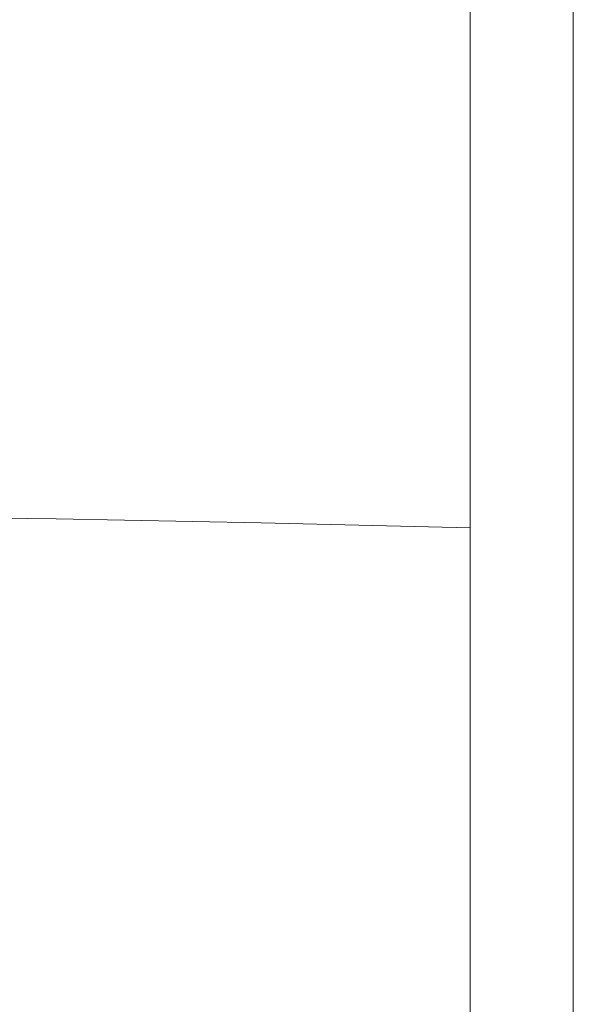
# Model space of a CAD drawing. Header units: millimetres. Extents: x 28291 to 177760, y -399809 to -170937.
# Tile 232 of 256: x 59706 to 59717, y -197977 to -197958. Entities that reach past the tile are written whole.
import ezdxf

# ---------------------------------------------------------------- set-up
doc = ezdxf.new("R2010")
doc.units = ezdxf.units.MM
doc.layers.get('0').update_dxf_attribs({"lineweight": 0})
doc.layers.add('!! 0_ Istn-okna - wymienione', color=9, linetype='Continuous', lineweight=13, true_color=0x808080)
doc.layers.add('!! 2 ZABUDOWA GK-MDF', color=7, linetype='Continuous', lineweight=13, true_color=0x7a7a7a)
doc.layers.add('!! wymiary osi', color=250, linetype='Continuous', lineweight=9)
doc.styles.add('TXT', font='simplex.shx')
doc.dimstyles.new('DIM50', dxfattribs={"dimscale": 5, "dimtxt": 2.5, "dimasz": 1.5, "dimexe": 0, "dimexo": 0, "dimgap": 0.5, "dimtad": 1, "dimdec": 4, "dimrnd": 0.5, "dimdsep": 46, "dimtxsty": 'TXT', "dimblk1": 'TICK1', "dimblk2": 'TICK1', "dimsah": 1, "dimcen": 0, "dimse1": 1, "dimse2": 1, "dimclrd": 1, "dimclre": 7, "dimclrt": 9, "dimadec": 0, "dimazin": 0, "dimtfac": 1, "dimtdec": 4, "dimtmove": 2, "dimatfit": 3, "dimldrblk": 'TICK1', "dimfxl": 1, "dimtolj": 1, "dimarcsym": 0})

# ---------------------------------------------------------------- blocks, each defined once
blk = doc.blocks.new('A$C6ce7c513')
at = {"lineweight": 0}
for points in [[(-0.17548, -0.00049), (-0.17646, -0.04094), (-0.1772, -0.08064), (-0.1777, -0.11986)], [(-0.17548, -0.00049), (0.17547, -0.00049)]]:
    blk.add_lwpolyline(points, dxfattribs=at)
blk = doc.blocks.new('TICK1')
at = {"color": 0}
for p, q in [((0, -1.4), (0, 1.4)), ((0, 0), (-1, 0))]:
    blk.add_line(p, q, dxfattribs=at)
at = {"color": 2}
blk.add_line((-1, -1), (1, 1), dxfattribs=at)
blk = doc.blocks.new('*D2983')
at = {"layer": '!! wymiary osi', "color": 1, "lineweight": -2, "transparency": 16777216}
blk.add_line((59626.683, -198048.628), (59626.683, -197918.628), dxfattribs=at)
at = {"layer": 'DEFPOINTS', "color": 0, "transparency": 16777216}
for p in [(59626.683, -197911.128), (59711.683, -197911.128), (59711.683, -198056.128)]:
    blk.add_point(p, dxfattribs=at)
at = {"layer": '!! wymiary osi', "color": 1, "lineweight": -2, "transparency": 16777216, "xscale": 7.5, "yscale": 7.5, "zscale": 7.5}
for p, rotation in [((59626.683, -197911.128), 90), ((59626.683, -198056.128), 270)]:
    blk.add_blockref('TICK1', p, dxfattribs=dict(at, rotation=rotation))
at = {"layer": '!! wymiary osi', "color": 9, "transparency": 16777216, "insert": (59617.933, -197966.956), "char_height": 12.5, "attachment_point": 5, "rotation": 90, "style": 'TXT'}
blk.add_mtext('\\A1;145', dxfattribs=at)

msp = doc.modelspace()

# ---------------------------------------------------------------- linework, layer by layer
at = {"layer": '!! 2 ZABUDOWA GK-MDF'}
for points in [[(59714.56735, -197933.12813), (59714.56735, -198053.12813)], [(59716.56735, -197933.12813), (59716.56735, -198053.12813)]]:
    msp.add_lwpolyline(points, dxfattribs=at)

# ---------------------------------------------------------------- block references
at = {"layer": '!! 0_ Istn-okna - wymienione', "xscale": 100, "yscale": 100, "zscale": 100, "rotation": 270}
msp.add_blockref('A$C6ce7c513', (59714.61634, -197985.6283), dxfattribs=at)

# ---------------------------------------------------------------- dimensions: what is measured, and where the dimension line sits
at = {"layer": '!! wymiary osi'}
dim = msp.add_linear_dim(base=(59626.68337, -197911.12813), p1=(59711.68337, -198056.12813), p2=(59711.68337, -197911.12813), angle=90, dimstyle='DIM50', dxfattribs=at)
dim.commit()
dim.dimension.update_dxf_attribs({"geometry": '*D2983', "text_midpoint": (59617.93337, -197966.956), "dimtype": 160})

doc.saveas('drawing.dxf')
